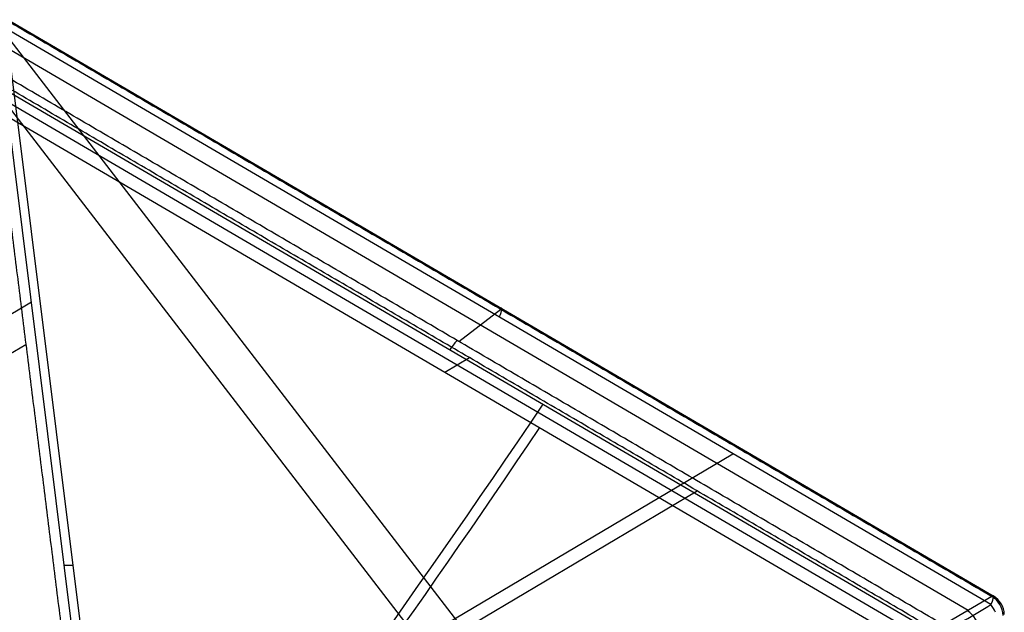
# Model space of a CAD drawing. Header units: millimetres. Extents: x -445 to 449, y -417 to 415.
# Tile 256 of 256: x 274 to 363, y 206 to 259. Entities that reach past the tile are written whole.
import ezdxf

# ---------------------------------------------------------------- set-up
doc = ezdxf.new("R2010")
doc.units = ezdxf.units.MM
doc.header["$MEASUREMENT"] = 0
doc.layers.add('Default', color=7, linetype='Continuous', true_color=0x000000)

msp = doc.modelspace()

# ---------------------------------------------------------------- linework, layer by layer
at = {"layer": 'Default', "color": 9, "true_color": 0xbfbfbf}
for p, q in [((273.042, 258.842, -900.543), (361.548, 207.086, -886.304)), ((284.12, 161.53, -953.822), (272.058, 258.059, -902.306)), ((361.341, 206.299, -887.877), (272.835, 258.055, -902.116)), ((272.835, 258.055, -902.116), (284.897, 161.525, -953.632)), ((359.299, 205.785, -879.381), (271.34, 257.221, -893.532)), ((327.629, 186.319, -917.015), (272.915, 257.411, -902.459)), ((269.024, 254.747, -885.698), (356.411, 203.645, -871.639)), ((269.448, 252.228, -890.117), (355.101, 202.14, -876.337)), ((270.548, 252.879, -894.591), (356.202, 202.791, -880.811)), ((324.62, 184.073, -913.534), (271.743, 252.778, -899.467)), ((211.182, 195.604, -936.658), (275.128, 233.495, -915.416)), ((313.519, 229.949, -879.813), (317.296, 232.842, -892.771)), ((212.818, 193.048, -932.33), (274.63, 229.674, -911.797)), ((312.275, 227.184, -883.227), (314.476, 228.486, -892.176)), ((281.782, 186.449, -940.331), (338.154, 219.858, -891.607)), ((280.318, 184.154, -936.09), (334.934, 216.523, -888.884)), ((361.419, 207.04, -885.672), (357.083, 204.473, -872.804))]:
    msp.add_line(p, q, dxfattribs=at)
at = {"layer": 'Default', "color": 9, "true_color": 0xbfbfbf, "extrusion": (0.855031, -0.5, 0.137558)}
for centre, radius, start, end in [((359.273, -906.431, 32.01), 2, 307.45038, 18.60589), ((354.869, -893.348, 31.918), 2, 18.60589, 65.12747), ((438.787, -712.334, 41.724), 197.521, 203.94328, 245.12747), ((438.787, -712.334, 41.891), 202.521, 208.2822, 245.172), ((359.273, -906.431, 83.674), 2, 307.45038, 18.60589)]:
    msp.add_arc(centre, radius, start, end, dxfattribs=at)
at = {"layer": 'Default', "color": 9, "true_color": 0xbfbfbf, "extrusion": (-0.109577, 0.876914, 0.467991)}
msp.add_arc((-301.814, -899.454, -280.81), 2, 242.84635, 265.8981, dxfattribs=at)
at = {"layer": 'Default', "color": 9, "true_color": 0xbfbfbf, "extrusion": (-0.313781, -0.1857, 0.931159)}
for centre in [(6.895, 63.147, -976.556), (6.895, 63.147, -969.549)]:
    msp.add_arc(centre, 2, 60.14159, 119.9183, dxfattribs=at)
at = {"layer": 'Default', "color": 9, "true_color": 0xbfbfbf}
msp.add_arc((360.538, 205.359, -886.304), 2, 1.54546, 59.6805, dxfattribs=at)
at = {"layer": 'Default', "color": 9, "true_color": 0xbfbfbf, "extrusion": (0.690344, 0.409141, 0.596682)}
msp.add_arc((-7.156, -958.779, -195.926), 2, 258.46052, 281.51227, dxfattribs=at)
at = {"layer": 'Default', "color": 9, "true_color": 0xbfbfbf}
for points in [[(272.913, 258.796, -899.911), (317.166, 232.918, -892.792), (361.419, 207.04, -885.672)], [(357.083, 204.473, -872.804), (313.389, 230.024, -879.833), (269.696, 255.575, -886.863)], [(271.649, 253.53, -899.066), (277.516, 206.581, -924.121), (283.382, 159.632, -949.177)], [(357.303, 203.442, -885.286), (314.476, 228.486, -892.176), (271.649, 253.53, -899.066)], [(285.349, 161.261, -953.559), (323.345, 183.78, -920.718), (361.341, 206.299, -887.877)]]:
    msp.add_open_spline(points, degree=2, dxfattribs=at)

doc.saveas('drawing.dxf')
